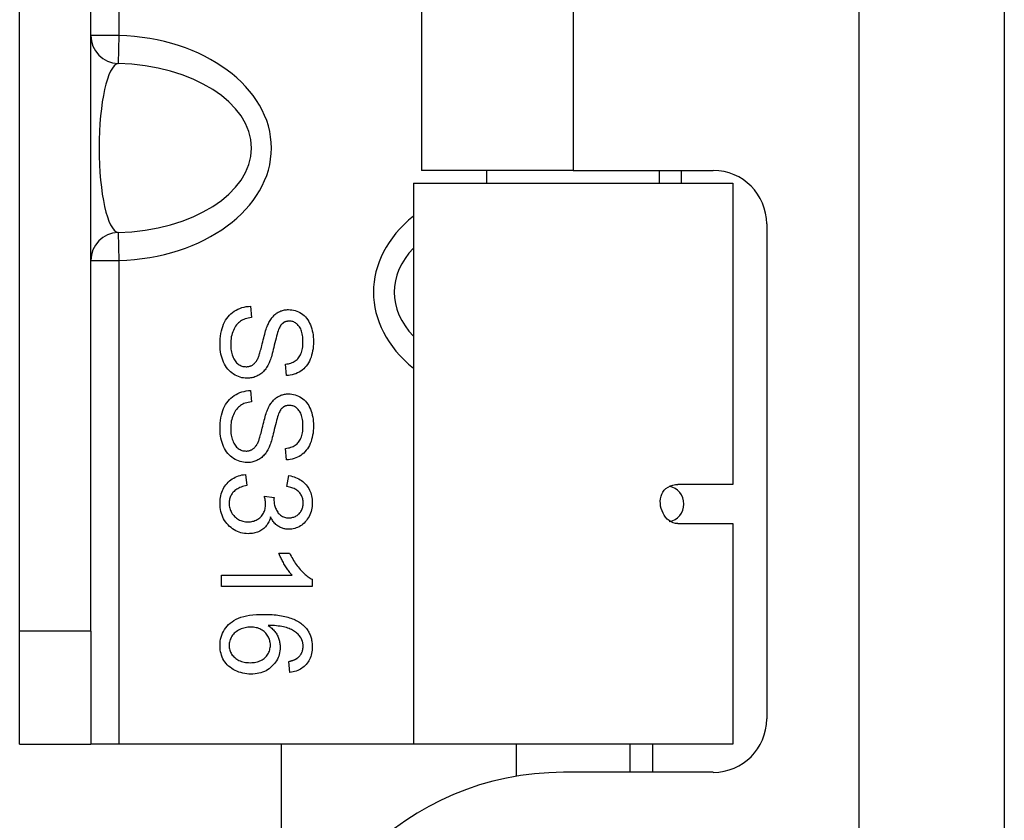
# Model space of a CAD drawing. Header units: inches. Extents: x 5 to 143, y 9 to 75.
# Tile 75 of 125: x 40.547 to 41.636, y 51.092 to 51.977. Entities that reach past the tile are written whole.
import ezdxf

# ---------------------------------------------------------------- set-up
doc = ezdxf.new("R2010")
doc.units = ezdxf.units.IN
doc.header["$MEASUREMENT"] = 0
doc.layers.add('Visible Edges(ANSI)', color=7, linetype='Continuous', lineweight=25)
doc.layers.add('Visible Tangent Edges(ANSI)', color=7, linetype='Continuous', lineweight=25)

msp = doc.modelspace()

# ---------------------------------------------------------------- linework, layer by layer
at = {"layer": 'Visible Edges(ANSI)'}
for p, q in [((41.6364, 27.0341), (41.6364, 56.5151)), ((40.5468, 51.3011), (40.5468, 53.5511)), ((40.6256, 51.3011), (40.6256, 53.5511)), ((40.9914, 53.0416), (40.9914, 51.8106)), ((41.1594, 51.8106), (40.9914, 51.8106)), ((41.0639, 51.7966), (41.0639, 51.8106)), ((41.1594, 51.8106), (41.3143, 51.8106)), ((41.2548, 51.7966), (41.2548, 51.8106)), ((41.2788, 51.8106), (41.2788, 51.7966)), ((40.9826, 51.7966), (41.3361, 51.7966)), ((40.9826, 51.7966), (40.9826, 51.1761)), ((41.3361, 51.7966), (41.3361, 51.4635)), ((41.3734, 51.7515), (41.3734, 51.2041)), ((40.8023, 51.6605), (40.8034, 51.648)), ((40.842, 51.5839), (40.8411, 51.5965)), ((40.8023, 51.5673), (40.8034, 51.5548)), ((40.842, 51.4907), (40.8411, 51.5033)), ((40.7967, 51.4745), (40.7983, 51.4622)), ((40.8424, 51.461), (40.8446, 51.4733)), ((41.3361, 51.4635), (41.2752, 51.4635)), ((40.8176, 51.4503), (40.8283, 51.449)), ((41.2752, 51.4202), (41.3361, 51.4202)), ((41.3361, 51.4202), (41.3361, 51.1761)), ((40.8336, 51.3875), (40.8455, 51.3875)), ((40.7702, 51.363), (40.8484, 51.363)), ((40.7702, 51.3507), (40.7702, 51.363)), ((40.8705, 51.3507), (40.7702, 51.3507)), ((40.8705, 51.3586), (40.8705, 51.3507)), ((40.5468, 51.1761), (40.5468, 51.3011)), ((40.6256, 51.3011), (40.6256, 51.1761)), ((40.8456, 51.2554), (40.8446, 51.2676)), ((40.5468, 51.1761), (40.6256, 51.1761)), ((40.6566, 51.1761), (40.6256, 51.1761)), ((40.9826, 51.1761), (40.6566, 51.1761)), ((40.8364, 50.8331), (40.8364, 51.1761)), ((41.3361, 51.1761), (40.9826, 51.1761)), ((41.0964, 51.1407), (41.0964, 51.1761)), ((41.2223, 51.1451), (41.2223, 51.1761)), ((41.3143, 51.1451), (41.1484, 51.1451))]:
    msp.add_line(p, q, dxfattribs=at)
at = {"layer": 'Visible Edges(ANSI)', "flags": 128}
for points in [[(40.7685, 51.6179), (40.7686, 51.6212), (40.7687, 51.6244), (40.769, 51.6275), (40.7695, 51.6304), (40.77, 51.6332), (40.7707, 51.6358), (40.7715, 51.6383), (40.7725, 51.6407), (40.7735, 51.6429), (40.7747, 51.645), (40.776, 51.647), (40.7774, 51.6488), (40.779, 51.6506), (40.7806, 51.6522), (40.7824, 51.6537), (40.7843, 51.655), (40.7864, 51.6562), (40.7884, 51.6573), (40.7906, 51.6582), (40.7928, 51.659), (40.7951, 51.6596), (40.7974, 51.6601), (40.7999, 51.6604), (40.8023, 51.6605)], [(40.8226, 51.6426), (40.8232, 51.6438), (40.8239, 51.6449), (40.8246, 51.646), (40.8253, 51.647), (40.826, 51.648), (40.8268, 51.6489), (40.8276, 51.6497), (40.8284, 51.6506), (40.8292, 51.6513), (40.8301, 51.652), (40.831, 51.6527), (40.8319, 51.6533), (40.8328, 51.6539), (40.8338, 51.6544), (40.8348, 51.6548), (40.8358, 51.6553), (40.8368, 51.6556), (40.8378, 51.6559), (40.8388, 51.6562), (40.8399, 51.6564), (40.841, 51.6566), (40.8421, 51.6567), (40.8432, 51.6568), (40.8443, 51.6568)], [(40.8443, 51.6568), (40.8462, 51.6567), (40.8481, 51.6565), (40.8499, 51.6562), (40.8517, 51.6557), (40.8534, 51.6551), (40.8552, 51.6544), (40.8569, 51.6535), (40.8585, 51.6525), (40.8601, 51.6514), (40.8616, 51.6501), (40.863, 51.6487), (40.8643, 51.6472), (40.8655, 51.6456), (40.8666, 51.6438), (40.8676, 51.6419), (40.8685, 51.6399), (40.8693, 51.6378), (40.87, 51.6357), (40.8706, 51.6335), (40.8711, 51.6312), (40.8714, 51.6289), (40.8717, 51.6265), (40.8719, 51.624), (40.8719, 51.6215)], [(40.8034, 51.648), (40.8016, 51.6478), (40.7998, 51.6474), (40.7981, 51.647), (40.7965, 51.6465), (40.795, 51.646), (40.7936, 51.6454), (40.7923, 51.6447), (40.7911, 51.6439), (40.7899, 51.643), (40.7888, 51.642), (40.7877, 51.641), (40.7867, 51.6398), (40.7858, 51.6384), (40.7849, 51.637), (40.784, 51.6355), (40.7833, 51.6338), (40.7826, 51.6321), (40.782, 51.6303), (40.7815, 51.6285), (40.781, 51.6266), (40.7807, 51.6246), (40.7805, 51.6226), (40.7804, 51.6206), (40.7803, 51.6185)], [(40.8452, 51.6441), (40.8448, 51.6441), (40.8444, 51.6441), (40.8439, 51.644), (40.8435, 51.644), (40.8431, 51.6439), (40.8427, 51.6438), (40.8422, 51.6438), (40.8418, 51.6437), (40.8415, 51.6435), (40.8411, 51.6434), (40.8407, 51.6433), (40.8403, 51.6431), (40.8399, 51.6429), (40.8396, 51.6428), (40.8392, 51.6426), (40.8389, 51.6424), (40.8385, 51.6421), (40.8382, 51.6419), (40.8379, 51.6416), (40.8375, 51.6414), (40.8372, 51.6411), (40.8369, 51.6408), (40.8366, 51.6405), (40.8363, 51.6402)], [(40.8603, 51.621), (40.8602, 51.6229), (40.8601, 51.6248), (40.86, 51.6266), (40.8598, 51.6283), (40.8595, 51.6299), (40.8592, 51.6314), (40.8588, 51.6328), (40.8583, 51.6341), (40.8578, 51.6354), (40.8572, 51.6365), (40.8565, 51.6376), (40.8558, 51.6386), (40.8551, 51.6394), (40.8543, 51.6402), (40.8535, 51.641), (40.8527, 51.6416), (40.8519, 51.6422), (40.851, 51.6427), (40.8501, 51.6431), (40.8492, 51.6435), (40.8482, 51.6437), (40.8473, 51.6439), (40.8463, 51.644), (40.8452, 51.6441)], [(40.8114, 51.6054), (40.8117, 51.6061), (40.812, 51.607), (40.8123, 51.608), (40.8127, 51.6091), (40.813, 51.6104), (40.8134, 51.6119), (40.8139, 51.6134), (40.8143, 51.6151), (40.8148, 51.6169), (40.8153, 51.6189), (40.8158, 51.621), (40.8163, 51.6232), (40.8169, 51.6255), (40.8174, 51.6276), (40.818, 51.6296), (40.8185, 51.6315), (40.819, 51.6333), (40.8195, 51.635), (40.8201, 51.6366), (40.8206, 51.638), (40.8211, 51.6393), (40.8216, 51.6405), (40.8221, 51.6416), (40.8226, 51.6426)], [(40.8363, 51.6402), (40.8358, 51.6395), (40.8352, 51.6386), (40.8346, 51.6375), (40.834, 51.6362), (40.8334, 51.6348), (40.8328, 51.6332), (40.8322, 51.6315), (40.8317, 51.6295), (40.8311, 51.6274), (40.8305, 51.6252), (40.8298, 51.6227), (40.8292, 51.6201), (40.8286, 51.6175), (40.828, 51.615), (40.8275, 51.6126), (40.8269, 51.6104), (40.8263, 51.6084), (40.8258, 51.6065), (40.8253, 51.6047), (40.8248, 51.603), (40.8243, 51.6015), (40.8238, 51.6002), (40.8233, 51.599), (40.8228, 51.5979)], [(40.8719, 51.6215), (40.8719, 51.6188), (40.8717, 51.6161), (40.8714, 51.6135), (40.871, 51.6111), (40.8705, 51.6086), (40.8699, 51.6063), (40.8692, 51.6041), (40.8683, 51.6019), (40.8674, 51.5998), (40.8663, 51.5979), (40.8652, 51.5961), (40.8639, 51.5944), (40.8625, 51.5928), (40.8611, 51.5913), (40.8595, 51.59), (40.8578, 51.5888), (40.856, 51.5877), (40.8542, 51.5867), (40.8523, 51.5859), (40.8504, 51.5853), (40.8484, 51.5847), (40.8463, 51.5843), (40.8442, 51.584), (40.842, 51.5839)], [(40.7984, 51.5809), (40.7965, 51.581), (40.7945, 51.5812), (40.7926, 51.5815), (40.7907, 51.582), (40.7888, 51.5827), (40.787, 51.5835), (40.7852, 51.5844), (40.7834, 51.5855), (40.7817, 51.5867), (40.7801, 51.588), (40.7785, 51.5895), (40.7771, 51.591), (40.7758, 51.5927), (40.7746, 51.5946), (40.7734, 51.5965), (40.7724, 51.5986), (40.7715, 51.6008), (40.7707, 51.603), (40.77, 51.6053), (40.7695, 51.6077), (40.769, 51.6102), (40.7687, 51.6127), (40.7686, 51.6152), (40.7685, 51.6179)], [(40.7803, 51.6185), (40.7803, 51.6166), (40.7804, 51.6148), (40.7806, 51.6131), (40.7809, 51.6114), (40.7812, 51.6097), (40.7816, 51.6081), (40.782, 51.6066), (40.7826, 51.6051), (40.7831, 51.6037), (40.7838, 51.6024), (40.7845, 51.6011), (40.7852, 51.6), (40.786, 51.599), (40.7869, 51.598), (40.7878, 51.5972), (40.7887, 51.5964), (40.7897, 51.5958), (40.7907, 51.5952), (40.7918, 51.5947), (40.7928, 51.5943), (40.7939, 51.594), (40.795, 51.5938), (40.7962, 51.5937), (40.7973, 51.5936)], [(40.8411, 51.5965), (40.8426, 51.5967), (40.8441, 51.597), (40.8455, 51.5973), (40.8469, 51.5977), (40.8482, 51.5982), (40.8494, 51.5988), (40.8506, 51.5994), (40.8517, 51.6), (40.8527, 51.6008), (40.8537, 51.6016), (40.8546, 51.6025), (40.8554, 51.6035), (40.8562, 51.6045), (40.8569, 51.6056), (40.8575, 51.6068), (40.8581, 51.608), (40.8586, 51.6094), (40.859, 51.6108), (40.8594, 51.6123), (40.8597, 51.6139), (40.86, 51.6155), (40.8601, 51.6173), (40.8602, 51.6191), (40.8603, 51.621)], [(40.7973, 51.5936), (40.7981, 51.5936), (40.7988, 51.5937), (40.7996, 51.5938), (40.8003, 51.5939), (40.801, 51.5941), (40.8017, 51.5943), (40.8024, 51.5945), (40.8031, 51.5948), (40.8037, 51.5951), (40.8043, 51.5955), (40.8049, 51.5959), (40.8055, 51.5963), (40.8061, 51.5968), (40.8067, 51.5973), (40.8072, 51.5979), (40.8077, 51.5985), (40.8083, 51.5992), (40.8088, 51.5999), (40.8092, 51.6007), (40.8097, 51.6015), (40.8102, 51.6024), (40.8106, 51.6034), (40.811, 51.6043), (40.8114, 51.6054)], [(40.8228, 51.5979), (40.8221, 51.5965), (40.8214, 51.5951), (40.8207, 51.5938), (40.8199, 51.5926), (40.8191, 51.5914), (40.8183, 51.5903), (40.8174, 51.5893), (40.8165, 51.5883), (40.8156, 51.5874), (40.8146, 51.5866), (40.8136, 51.5858), (40.8126, 51.585), (40.8116, 51.5844), (40.8105, 51.5838), (40.8094, 51.5832), (40.8083, 51.5827), (40.8072, 51.5823), (40.806, 51.5819), (40.8048, 51.5816), (40.8036, 51.5814), (40.8023, 51.5812), (40.8011, 51.581), (40.7998, 51.5809), (40.7984, 51.5809)], [(40.7685, 51.5246), (40.7686, 51.528), (40.7687, 51.5312), (40.769, 51.5342), (40.7695, 51.5372), (40.77, 51.5399), (40.7707, 51.5426), (40.7715, 51.5451), (40.7725, 51.5474), (40.7735, 51.5497), (40.7747, 51.5518), (40.776, 51.5537), (40.7774, 51.5556), (40.779, 51.5573), (40.7806, 51.5589), (40.7824, 51.5604), (40.7843, 51.5618), (40.7864, 51.563), (40.7884, 51.5641), (40.7906, 51.565), (40.7928, 51.5658), (40.7951, 51.5664), (40.7974, 51.5669), (40.7999, 51.5672), (40.8023, 51.5673)], [(40.8226, 51.5494), (40.8232, 51.5506), (40.8239, 51.5517), (40.8246, 51.5528), (40.8253, 51.5538), (40.826, 51.5548), (40.8268, 51.5557), (40.8276, 51.5565), (40.8284, 51.5573), (40.8292, 51.5581), (40.8301, 51.5588), (40.831, 51.5595), (40.8319, 51.5601), (40.8328, 51.5606), (40.8338, 51.5612), (40.8348, 51.5616), (40.8358, 51.562), (40.8368, 51.5624), (40.8378, 51.5627), (40.8388, 51.563), (40.8399, 51.5632), (40.841, 51.5634), (40.8421, 51.5635), (40.8432, 51.5636), (40.8443, 51.5636)], [(40.8443, 51.5636), (40.8462, 51.5635), (40.8481, 51.5633), (40.8499, 51.563), (40.8517, 51.5625), (40.8534, 51.5619), (40.8552, 51.5612), (40.8569, 51.5603), (40.8585, 51.5593), (40.8601, 51.5581), (40.8616, 51.5569), (40.863, 51.5555), (40.8643, 51.554), (40.8655, 51.5524), (40.8666, 51.5506), (40.8676, 51.5487), (40.8685, 51.5467), (40.8693, 51.5446), (40.87, 51.5425), (40.8706, 51.5402), (40.8711, 51.538), (40.8714, 51.5356), (40.8717, 51.5333), (40.8719, 51.5308), (40.8719, 51.5283)], [(40.8034, 51.5548), (40.8016, 51.5546), (40.7998, 51.5542), (40.7981, 51.5538), (40.7965, 51.5533), (40.795, 51.5528), (40.7936, 51.5521), (40.7923, 51.5514), (40.7911, 51.5507), (40.7899, 51.5498), (40.7888, 51.5488), (40.7877, 51.5477), (40.7867, 51.5465), (40.7858, 51.5452), (40.7849, 51.5438), (40.784, 51.5423), (40.7833, 51.5406), (40.7826, 51.5389), (40.782, 51.5371), (40.7815, 51.5353), (40.781, 51.5334), (40.7807, 51.5314), (40.7805, 51.5294), (40.7804, 51.5274), (40.7803, 51.5253)], [(40.8114, 51.5121), (40.8117, 51.5129), (40.812, 51.5138), (40.8123, 51.5148), (40.8127, 51.5159), (40.813, 51.5172), (40.8134, 51.5186), (40.8139, 51.5202), (40.8143, 51.5219), (40.8148, 51.5237), (40.8153, 51.5257), (40.8158, 51.5278), (40.8163, 51.53), (40.8169, 51.5323), (40.8174, 51.5344), (40.818, 51.5364), (40.8185, 51.5383), (40.819, 51.5401), (40.8195, 51.5418), (40.8201, 51.5433), (40.8206, 51.5448), (40.8211, 51.5461), (40.8216, 51.5473), (40.8221, 51.5484), (40.8226, 51.5494)], [(40.8363, 51.547), (40.8358, 51.5462), (40.8352, 51.5453), (40.8346, 51.5443), (40.834, 51.543), (40.8334, 51.5416), (40.8328, 51.54), (40.8322, 51.5383), (40.8317, 51.5363), (40.8311, 51.5342), (40.8305, 51.532), (40.8298, 51.5295), (40.8292, 51.5269), (40.8286, 51.5243), (40.828, 51.5218), (40.8275, 51.5194), (40.8269, 51.5172), (40.8263, 51.5152), (40.8258, 51.5132), (40.8253, 51.5115), (40.8248, 51.5098), (40.8243, 51.5083), (40.8238, 51.507), (40.8233, 51.5058), (40.8228, 51.5047)], [(40.8452, 51.5509), (40.8448, 51.5509), (40.8444, 51.5508), (40.8439, 51.5508), (40.8435, 51.5508), (40.8431, 51.5507), (40.8427, 51.5506), (40.8422, 51.5505), (40.8418, 51.5504), (40.8415, 51.5503), (40.8411, 51.5502), (40.8407, 51.55), (40.8403, 51.5499), (40.8399, 51.5497), (40.8396, 51.5495), (40.8392, 51.5493), (40.8389, 51.5491), (40.8385, 51.5489), (40.8382, 51.5487), (40.8379, 51.5484), (40.8375, 51.5482), (40.8372, 51.5479), (40.8369, 51.5476), (40.8366, 51.5473), (40.8363, 51.547)], [(40.8603, 51.5278), (40.8602, 51.5297), (40.8601, 51.5316), (40.86, 51.5334), (40.8598, 51.5351), (40.8595, 51.5367), (40.8592, 51.5382), (40.8588, 51.5396), (40.8583, 51.5409), (40.8578, 51.5422), (40.8572, 51.5433), (40.8565, 51.5444), (40.8558, 51.5453), (40.8551, 51.5462), (40.8543, 51.547), (40.8535, 51.5478), (40.8527, 51.5484), (40.8519, 51.549), (40.851, 51.5495), (40.8501, 51.5499), (40.8492, 51.5503), (40.8482, 51.5505), (40.8473, 51.5507), (40.8463, 51.5508), (40.8452, 51.5509)], [(40.7984, 51.4877), (40.7965, 51.4878), (40.7945, 51.488), (40.7926, 51.4883), (40.7907, 51.4888), (40.7888, 51.4895), (40.787, 51.4903), (40.7852, 51.4912), (40.7834, 51.4923), (40.7817, 51.4935), (40.7801, 51.4948), (40.7785, 51.4962), (40.7771, 51.4978), (40.7758, 51.4995), (40.7746, 51.5014), (40.7734, 51.5033), (40.7724, 51.5054), (40.7715, 51.5076), (40.7707, 51.5098), (40.77, 51.5121), (40.7695, 51.5145), (40.769, 51.5169), (40.7687, 51.5194), (40.7686, 51.522), (40.7685, 51.5246)], [(40.7803, 51.5253), (40.7803, 51.5234), (40.7804, 51.5216), (40.7806, 51.5198), (40.7809, 51.5181), (40.7812, 51.5165), (40.7816, 51.5149), (40.782, 51.5134), (40.7826, 51.5119), (40.7831, 51.5105), (40.7838, 51.5092), (40.7845, 51.5079), (40.7852, 51.5068), (40.786, 51.5058), (40.7869, 51.5048), (40.7878, 51.504), (40.7887, 51.5032), (40.7897, 51.5026), (40.7907, 51.502), (40.7918, 51.5015), (40.7928, 51.5011), (40.7939, 51.5008), (40.795, 51.5006), (40.7962, 51.5005), (40.7973, 51.5004)], [(40.8411, 51.5033), (40.8426, 51.5035), (40.8441, 51.5038), (40.8455, 51.5041), (40.8469, 51.5045), (40.8482, 51.505), (40.8494, 51.5055), (40.8506, 51.5061), (40.8517, 51.5068), (40.8527, 51.5076), (40.8537, 51.5084), (40.8546, 51.5093), (40.8554, 51.5102), (40.8562, 51.5113), (40.8569, 51.5124), (40.8575, 51.5136), (40.8581, 51.5148), (40.8586, 51.5162), (40.859, 51.5176), (40.8594, 51.5191), (40.8597, 51.5207), (40.86, 51.5223), (40.8601, 51.5241), (40.8602, 51.5259), (40.8603, 51.5278)], [(40.8719, 51.5283), (40.8719, 51.5256), (40.8717, 51.5229), (40.8714, 51.5203), (40.871, 51.5178), (40.8705, 51.5154), (40.8699, 51.5131), (40.8692, 51.5108), (40.8683, 51.5087), (40.8674, 51.5066), (40.8663, 51.5047), (40.8652, 51.5029), (40.8639, 51.5012), (40.8625, 51.4996), (40.8611, 51.4981), (40.8595, 51.4968), (40.8578, 51.4956), (40.856, 51.4945), (40.8542, 51.4935), (40.8523, 51.4927), (40.8504, 51.492), (40.8484, 51.4915), (40.8463, 51.4911), (40.8442, 51.4908), (40.842, 51.4907)], [(40.7973, 51.5004), (40.7981, 51.5004), (40.7988, 51.5005), (40.7996, 51.5006), (40.8003, 51.5007), (40.801, 51.5009), (40.8017, 51.5011), (40.8024, 51.5013), (40.8031, 51.5016), (40.8037, 51.5019), (40.8043, 51.5023), (40.8049, 51.5027), (40.8055, 51.5031), (40.8061, 51.5036), (40.8067, 51.5041), (40.8072, 51.5047), (40.8077, 51.5053), (40.8083, 51.506), (40.8088, 51.5067), (40.8092, 51.5075), (40.8097, 51.5083), (40.8102, 51.5092), (40.8106, 51.5101), (40.811, 51.5111), (40.8114, 51.5121)], [(40.8228, 51.5047), (40.8221, 51.5033), (40.8214, 51.5019), (40.8207, 51.5006), (40.8199, 51.4994), (40.8191, 51.4982), (40.8183, 51.4971), (40.8174, 51.4961), (40.8165, 51.4951), (40.8156, 51.4942), (40.8146, 51.4933), (40.8136, 51.4926), (40.8126, 51.4918), (40.8116, 51.4912), (40.8105, 51.4906), (40.8094, 51.49), (40.8083, 51.4895), (40.8072, 51.4891), (40.806, 51.4887), (40.8048, 51.4884), (40.8036, 51.4881), (40.8023, 51.4879), (40.8011, 51.4878), (40.7998, 51.4877), (40.7984, 51.4877)], [(40.7685, 51.4427), (40.7685, 51.4449), (40.7687, 51.447), (40.769, 51.449), (40.7694, 51.451), (40.7699, 51.4529), (40.7705, 51.4548), (40.7712, 51.4566), (40.772, 51.4583), (40.7729, 51.46), (40.7739, 51.4616), (40.7751, 51.4631), (40.7763, 51.4646), (40.7777, 51.466), (40.7791, 51.4673), (40.7806, 51.4685), (40.7821, 51.4695), (40.7837, 51.4705), (40.7854, 51.4714), (40.7871, 51.4722), (40.7889, 51.4729), (40.7907, 51.4734), (40.7927, 51.4739), (40.7946, 51.4742), (40.7967, 51.4745)], [(40.8446, 51.4733), (40.8467, 51.4729), (40.8486, 51.4724), (40.8505, 51.4718), (40.8522, 51.4711), (40.854, 51.4704), (40.8556, 51.4696), (40.8571, 51.4687), (40.8586, 51.4677), (40.86, 51.4667), (40.8614, 51.4655), (40.8626, 51.4643), (40.8638, 51.463), (40.8648, 51.4617), (40.8658, 51.4603), (40.8667, 51.4588), (40.8675, 51.4573), (40.8682, 51.4557), (40.8689, 51.4541), (40.8694, 51.4524), (40.8698, 51.4507), (40.8701, 51.4489), (40.8704, 51.447), (40.8705, 51.4451), (40.8705, 51.4432)], [(40.7983, 51.4622), (40.7966, 51.4618), (40.795, 51.4614), (40.7934, 51.461), (40.792, 51.4605), (40.7906, 51.4599), (40.7893, 51.4594), (40.7881, 51.4587), (40.787, 51.4581), (40.7859, 51.4574), (40.7849, 51.4566), (40.784, 51.4558), (40.7832, 51.455), (40.7825, 51.4542), (40.7818, 51.4533), (40.7812, 51.4523), (40.7807, 51.4514), (40.7802, 51.4504), (40.7798, 51.4494), (40.7794, 51.4483), (40.7791, 51.4473), (40.7789, 51.4462), (40.7788, 51.445), (40.7787, 51.4438), (40.7786, 51.4426)], [(40.8605, 51.4429), (40.8605, 51.4441), (40.8604, 51.4453), (40.8602, 51.4464), (40.86, 51.4474), (40.8597, 51.4485), (40.8594, 51.4495), (40.859, 51.4505), (40.8585, 51.4514), (40.858, 51.4523), (40.8574, 51.4532), (40.8567, 51.4541), (40.856, 51.4549), (40.8552, 51.4556), (40.8544, 51.4564), (40.8535, 51.457), (40.8525, 51.4577), (40.8515, 51.4582), (40.8504, 51.4588), (40.8492, 51.4593), (40.848, 51.4597), (40.8467, 51.4601), (40.8453, 51.4605), (40.8439, 51.4608), (40.8424, 51.461)], [(41.2752, 51.4202), (41.2725, 51.4204), (41.27, 51.421), (41.2676, 51.4221), (41.2654, 51.4235), (41.2634, 51.4252), (41.2616, 51.4271), (41.26, 51.4293), (41.2587, 51.4317), (41.2576, 51.4342), (41.2567, 51.4368), (41.2561, 51.4395), (41.2558, 51.4423), (41.2557, 51.445), (41.256, 51.4477), (41.2566, 51.4503), (41.2574, 51.4527), (41.2586, 51.455), (41.2601, 51.4571), (41.262, 51.459), (41.2643, 51.4606), (41.2668, 51.4618), (41.2696, 51.4627), (41.2724, 51.4633), (41.2752, 51.4635)], [(40.8189, 51.4416), (40.8189, 51.4419), (40.8189, 51.4422), (40.8189, 51.4425), (40.8189, 51.4428), (40.8189, 51.4431), (40.8189, 51.4435), (40.8188, 51.4438), (40.8188, 51.4441), (40.8188, 51.4445), (40.8187, 51.4448), (40.8187, 51.4452), (40.8186, 51.4455), (40.8185, 51.4459), (40.8185, 51.4462), (40.8184, 51.4466), (40.8183, 51.447), (40.8183, 51.4474), (40.8182, 51.4478), (40.8181, 51.4482), (40.818, 51.4486), (40.8179, 51.449), (40.8178, 51.4494), (40.8177, 51.4498), (40.8176, 51.4503)], [(40.8283, 51.449), (40.8283, 51.4489), (40.8283, 51.4487), (40.8283, 51.4486), (40.8283, 51.4485), (40.8283, 51.4484), (40.8283, 51.4484), (40.8282, 51.4483), (40.8282, 51.4482), (40.8282, 51.4481), (40.8282, 51.448), (40.8282, 51.4479), (40.8282, 51.4478), (40.8282, 51.4477), (40.8282, 51.4477), (40.8282, 51.4476), (40.8282, 51.4475), (40.8282, 51.4474), (40.8282, 51.4474), (40.8282, 51.4473), (40.8282, 51.4472), (40.8282, 51.4472), (40.8282, 51.4471), (40.8282, 51.447), (40.8282, 51.447)], [(40.7997, 51.409), (40.7976, 51.4091), (40.7955, 51.4093), (40.7935, 51.4096), (40.7915, 51.4101), (40.7896, 51.4107), (40.7877, 51.4114), (40.7859, 51.4123), (40.7841, 51.4133), (40.7824, 51.4144), (40.7807, 51.4157), (40.7791, 51.4171), (40.7776, 51.4186), (40.7761, 51.4202), (40.7748, 51.4219), (40.7736, 51.4237), (40.7725, 51.4255), (40.7716, 51.4274), (40.7708, 51.4294), (40.7701, 51.4314), (40.7695, 51.4336), (40.7691, 51.4357), (40.7687, 51.438), (40.7686, 51.4403), (40.7685, 51.4427)], [(40.7786, 51.4426), (40.7787, 51.4412), (40.7788, 51.4398), (40.779, 51.4385), (40.7793, 51.4371), (40.7797, 51.4359), (40.7801, 51.4346), (40.7807, 51.4334), (40.7813, 51.4323), (40.782, 51.4311), (40.7828, 51.4301), (40.7837, 51.429), (40.7846, 51.428), (40.7857, 51.4271), (40.7867, 51.4262), (40.7878, 51.4254), (40.789, 51.4247), (40.7902, 51.4241), (40.7914, 51.4235), (40.7926, 51.4231), (40.7939, 51.4227), (40.7953, 51.4224), (40.7966, 51.4222), (40.7981, 51.4221), (40.7995, 51.4221)], [(40.7995, 51.4221), (40.8009, 51.4221), (40.8023, 51.4222), (40.8036, 51.4224), (40.8048, 51.4227), (40.806, 51.423), (40.8072, 51.4234), (40.8084, 51.4239), (40.8095, 51.4245), (40.8105, 51.4252), (40.8115, 51.4259), (40.8125, 51.4267), (40.8135, 51.4276), (40.8143, 51.4285), (40.8151, 51.4295), (40.8159, 51.4305), (40.8165, 51.4316), (40.8171, 51.4327), (40.8176, 51.4339), (40.818, 51.4351), (40.8183, 51.4363), (40.8186, 51.4376), (40.8188, 51.4389), (40.8189, 51.4402), (40.8189, 51.4416)], [(40.8282, 51.447), (40.8282, 51.4457), (40.8283, 51.4444), (40.8284, 51.4432), (40.8286, 51.4419), (40.8289, 51.4407), (40.8292, 51.4395), (40.8296, 51.4384), (40.83, 51.4372), (40.8305, 51.4361), (40.831, 51.435), (40.8316, 51.4339), (40.8323, 51.4328), (40.833, 51.4318), (40.8338, 51.4309), (40.8346, 51.4301), (40.8355, 51.4293), (40.8365, 51.4287), (40.8375, 51.4281), (40.8386, 51.4276), (40.8397, 51.4273), (40.8409, 51.4269), (40.8422, 51.4267), (40.8435, 51.4266), (40.8449, 51.4266)], [(40.8705, 51.4432), (40.8705, 51.4411), (40.8703, 51.4392), (40.8701, 51.4372), (40.8697, 51.4353), (40.8692, 51.4335), (40.8686, 51.4316), (40.8679, 51.4299), (40.867, 51.4281), (40.8661, 51.4264), (40.8651, 51.4249), (40.8641, 51.4234), (40.8629, 51.422), (40.8617, 51.4208), (40.8603, 51.4196), (40.859, 51.4185), (40.8575, 51.4176), (40.856, 51.4167), (40.8544, 51.416), (40.8528, 51.4153), (40.8512, 51.4148), (40.8496, 51.4144), (40.848, 51.4141), (40.8463, 51.414), (40.8446, 51.4139)], [(40.8449, 51.4266), (40.846, 51.4266), (40.8471, 51.4267), (40.8481, 51.4268), (40.8491, 51.4271), (40.8501, 51.4273), (40.8511, 51.4277), (40.852, 51.4281), (40.8529, 51.4286), (40.8537, 51.4291), (40.8545, 51.4297), (40.8553, 51.4304), (40.8561, 51.4311), (40.8568, 51.4319), (40.8574, 51.4327), (40.858, 51.4336), (40.8585, 51.4345), (40.859, 51.4354), (40.8594, 51.4364), (40.8597, 51.4374), (40.86, 51.4384), (40.8602, 51.4395), (40.8604, 51.4406), (40.8605, 51.4418), (40.8605, 51.4429)], [(40.8244, 51.4277), (40.824, 51.4262), (40.8236, 51.4248), (40.8231, 51.4235), (40.8225, 51.4222), (40.8219, 51.421), (40.8212, 51.4198), (40.8205, 51.4187), (40.8197, 51.4176), (40.8188, 51.4166), (40.8179, 51.4156), (40.8169, 51.4147), (40.8159, 51.4139), (40.8148, 51.4131), (40.8136, 51.4124), (40.8124, 51.4118), (40.8112, 51.4112), (40.8099, 51.4107), (40.8086, 51.4102), (40.8072, 51.4099), (40.8058, 51.4096), (40.8044, 51.4093), (40.8029, 51.4092), (40.8013, 51.4091), (40.7997, 51.409)], [(40.8446, 51.4139), (40.8436, 51.4139), (40.8425, 51.414), (40.8415, 51.4141), (40.8404, 51.4143), (40.8394, 51.4145), (40.8384, 51.4148), (40.8375, 51.4151), (40.8365, 51.4154), (40.8356, 51.4158), (40.8346, 51.4163), (40.8337, 51.4168), (40.8328, 51.4174), (40.8319, 51.418), (40.8311, 51.4186), (40.8303, 51.4193), (40.8295, 51.4201), (40.8288, 51.4208), (40.828, 51.4217), (40.8273, 51.4226), (40.8267, 51.4235), (40.8261, 51.4245), (40.8255, 51.4255), (40.8249, 51.4266), (40.8244, 51.4277)], [(40.8484, 51.363), (40.8477, 51.3637), (40.847, 51.3645), (40.8463, 51.3654), (40.8456, 51.3662), (40.8449, 51.3672), (40.8442, 51.3681), (40.8435, 51.3691), (40.8428, 51.3701), (40.8421, 51.3712), (40.8414, 51.3723), (40.8407, 51.3734), (40.8399, 51.3746), (40.8393, 51.3758), (40.8386, 51.377), (40.838, 51.3781), (40.8374, 51.3792), (40.8368, 51.3804), (40.8362, 51.3814), (40.8357, 51.3825), (40.8352, 51.3836), (40.8348, 51.3846), (40.8344, 51.3856), (40.834, 51.3866), (40.8336, 51.3875)], [(40.8455, 51.3875), (40.8463, 51.3858), (40.8471, 51.3842), (40.848, 51.3825), (40.8489, 51.381), (40.8498, 51.3794), (40.8508, 51.3779), (40.8518, 51.3764), (40.8528, 51.375), (40.8539, 51.3736), (40.8549, 51.3722), (40.856, 51.3708), (40.8572, 51.3695), (40.8583, 51.3683), (40.8595, 51.3671), (40.8606, 51.366), (40.8617, 51.3649), (40.8628, 51.3639), (40.864, 51.363), (40.8651, 51.3621), (40.8662, 51.3613), (40.8673, 51.3605), (40.8684, 51.3598), (40.8695, 51.3592), (40.8705, 51.3586)], [(40.7685, 51.285), (40.7686, 51.2875), (40.7688, 51.29), (40.7692, 51.2924), (40.7697, 51.2946), (40.7704, 51.2968), (40.7713, 51.299), (40.7723, 51.301), (40.7735, 51.303), (40.7748, 51.3049), (40.7763, 51.3067), (40.778, 51.3084), (40.7798, 51.3101), (40.7818, 51.3116), (40.7839, 51.313), (40.7863, 51.3143), (40.7889, 51.3155), (40.7917, 51.3165), (40.7947, 51.3173), (40.7979, 51.3181), (40.8013, 51.3187), (40.8049, 51.3192), (40.8087, 51.3195), (40.8127, 51.3197), (40.817, 51.3198)], [(40.817, 51.3198), (40.8194, 51.3197), (40.8217, 51.3197), (40.824, 51.3196), (40.8262, 51.3195), (40.8284, 51.3193), (40.8305, 51.3191), (40.8325, 51.3189), (40.8345, 51.3186), (40.8365, 51.3183), (40.8384, 51.3179), (40.8402, 51.3175), (40.842, 51.3171), (40.8437, 51.3166), (40.8454, 51.3161), (40.847, 51.3156), (40.8486, 51.315), (40.8501, 51.3144), (40.8515, 51.3137), (40.8529, 51.313), (40.8543, 51.3123), (40.8556, 51.3115), (40.8568, 51.3107), (40.858, 51.3099), (40.8591, 51.309)], [(40.8026, 51.3057), (40.801, 51.3056), (40.7994, 51.3055), (40.7979, 51.3053), (40.7964, 51.305), (40.7949, 51.3046), (40.7934, 51.3041), (40.7919, 51.3036), (40.7904, 51.303), (40.789, 51.3023), (40.7877, 51.3015), (40.7865, 51.3006), (40.7853, 51.2997), (40.7843, 51.2988), (40.7833, 51.2977), (40.7824, 51.2966), (40.7816, 51.2955), (40.7809, 51.2942), (40.7803, 51.293), (40.7797, 51.2918), (40.7793, 51.2905), (40.779, 51.2892), (40.7787, 51.288), (40.7786, 51.2866), (40.7786, 51.2853)], [(40.8242, 51.2858), (40.8242, 51.2871), (40.824, 51.2885), (40.8238, 51.2898), (40.8235, 51.291), (40.8232, 51.2923), (40.8227, 51.2935), (40.8222, 51.2946), (40.8215, 51.2957), (40.8208, 51.2968), (40.8201, 51.2979), (40.8192, 51.2989), (40.8182, 51.2999), (40.8172, 51.3008), (40.8161, 51.3016), (40.815, 51.3024), (40.8138, 51.3031), (40.8126, 51.3037), (40.8113, 51.3042), (40.81, 51.3047), (40.8086, 51.305), (40.8072, 51.3053), (40.8057, 51.3055), (40.8041, 51.3056), (40.8026, 51.3057)], [(40.8217, 51.3076), (40.8228, 51.3068), (40.8239, 51.306), (40.8249, 51.3052), (40.8258, 51.3044), (40.8267, 51.3035), (40.8276, 51.3026), (40.8284, 51.3017), (40.8292, 51.3008), (40.8299, 51.2998), (40.8306, 51.2988), (40.8312, 51.2978), (40.8318, 51.2967), (40.8323, 51.2956), (40.8328, 51.2945), (40.8332, 51.2935), (40.8336, 51.2924), (40.8339, 51.2912), (40.8342, 51.2901), (40.8345, 51.289), (40.8347, 51.2879), (40.8348, 51.2867), (40.8349, 51.2856), (40.835, 51.2844), (40.835, 51.2833)], [(40.8572, 51.2949), (40.8565, 51.2959), (40.8557, 51.2968), (40.8549, 51.2977), (40.854, 51.2985), (40.853, 51.2993), (40.852, 51.3001), (40.851, 51.3008), (40.8499, 51.3016), (40.8487, 51.3022), (40.8475, 51.3029), (40.8462, 51.3035), (40.8449, 51.3041), (40.8435, 51.3046), (40.842, 51.3051), (40.8404, 51.3055), (40.8387, 51.3059), (40.8369, 51.3063), (40.835, 51.3066), (40.833, 51.3069), (40.8309, 51.3071), (40.8288, 51.3073), (40.8265, 51.3074), (40.8241, 51.3075), (40.8217, 51.3076)], [(40.8591, 51.309), (40.86, 51.3082), (40.8609, 51.3074), (40.8618, 51.3066), (40.8626, 51.3057), (40.8634, 51.3049), (40.8641, 51.304), (40.8648, 51.303), (40.8655, 51.3021), (40.8661, 51.3011), (40.8667, 51.3001), (40.8672, 51.2991), (40.8677, 51.2981), (40.8681, 51.297), (40.8686, 51.2959), (40.8689, 51.2948), (40.8693, 51.2937), (40.8696, 51.2926), (40.8698, 51.2914), (40.8701, 51.2902), (40.8702, 51.289), (40.8704, 51.2877), (40.8705, 51.2865), (40.8705, 51.2852), (40.8705, 51.2839)], [(40.8605, 51.2846), (40.8605, 51.2851), (40.8605, 51.2856), (40.8604, 51.2861), (40.8604, 51.2865), (40.8603, 51.287), (40.8603, 51.2875), (40.8602, 51.2879), (40.8601, 51.2884), (40.86, 51.2888), (40.8599, 51.2893), (40.8598, 51.2897), (40.8597, 51.2901), (40.8595, 51.2906), (40.8594, 51.291), (40.8592, 51.2914), (40.859, 51.2918), (40.8588, 51.2922), (40.8586, 51.2926), (40.8584, 51.293), (40.8582, 51.2934), (40.858, 51.2938), (40.8577, 51.2942), (40.8575, 51.2945), (40.8572, 51.2949)], [(40.8026, 51.2537), (40.8003, 51.2537), (40.798, 51.2539), (40.7958, 51.2543), (40.7936, 51.2547), (40.7914, 51.2553), (40.7893, 51.256), (40.7872, 51.2568), (40.7852, 51.2578), (40.7832, 51.2588), (40.7814, 51.26), (40.7797, 51.2612), (40.778, 51.2626), (40.7766, 51.264), (40.7752, 51.2656), (40.7739, 51.2672), (40.7728, 51.2689), (40.7718, 51.2707), (40.7709, 51.2726), (40.7702, 51.2745), (40.7696, 51.2765), (40.7691, 51.2785), (40.7688, 51.2806), (40.7686, 51.2828), (40.7685, 51.285)], [(40.7786, 51.2853), (40.7786, 51.284), (40.7787, 51.2828), (40.7789, 51.2815), (40.7793, 51.2803), (40.7796, 51.2792), (40.7801, 51.278), (40.7807, 51.2769), (40.7813, 51.2759), (40.7821, 51.2748), (40.7829, 51.2738), (40.7838, 51.2728), (40.7848, 51.2719), (40.7859, 51.271), (40.7871, 51.2702), (40.7883, 51.2695), (40.7895, 51.2688), (40.7909, 51.2682), (40.7922, 51.2677), (40.7937, 51.2673), (40.7952, 51.267), (40.7968, 51.2667), (40.7984, 51.2665), (40.8001, 51.2664), (40.8019, 51.2663)], [(40.8019, 51.2663), (40.8036, 51.2664), (40.8052, 51.2665), (40.8068, 51.2667), (40.8083, 51.2669), (40.8098, 51.2673), (40.8111, 51.2677), (40.8125, 51.2682), (40.8137, 51.2688), (40.815, 51.2694), (40.8161, 51.2701), (40.8172, 51.2709), (40.8182, 51.2718), (40.8192, 51.2728), (40.8201, 51.2737), (40.8208, 51.2748), (40.8215, 51.2758), (40.8222, 51.2769), (40.8227, 51.2781), (40.8232, 51.2792), (40.8235, 51.2805), (40.8238, 51.2817), (40.824, 51.283), (40.8242, 51.2844), (40.8242, 51.2858)], [(40.8705, 51.2839), (40.8705, 51.2819), (40.8704, 51.28), (40.8701, 51.2782), (40.8698, 51.2765), (40.8694, 51.2748), (40.8689, 51.2731), (40.8683, 51.2715), (40.8676, 51.27), (40.8668, 51.2685), (40.8659, 51.2671), (40.865, 51.2658), (40.8639, 51.2645), (40.8628, 51.2633), (40.8616, 51.2622), (40.8603, 51.2611), (40.8589, 51.2601), (40.8575, 51.2593), (40.856, 51.2585), (40.8545, 51.2578), (40.8528, 51.2571), (40.8511, 51.2566), (40.8494, 51.2561), (40.8475, 51.2557), (40.8456, 51.2554)], [(40.8552, 51.2723), (40.8557, 51.2727), (40.8561, 51.2731), (40.8565, 51.2736), (40.8568, 51.274), (40.8572, 51.2745), (40.8575, 51.2749), (40.8578, 51.2754), (40.8582, 51.2759), (40.8584, 51.2764), (40.8587, 51.2769), (40.8589, 51.2774), (40.8592, 51.2779), (40.8594, 51.2784), (40.8596, 51.2789), (40.8597, 51.2795), (40.8599, 51.28), (40.86, 51.2806), (40.8602, 51.2811), (40.8603, 51.2817), (40.8603, 51.2823), (40.8604, 51.2828), (40.8605, 51.2834), (40.8605, 51.284), (40.8605, 51.2846)], [(40.835, 51.2833), (40.835, 51.2812), (40.8348, 51.2793), (40.8345, 51.2773), (40.834, 51.2755), (40.8335, 51.2737), (40.8328, 51.2719), (40.832, 51.2702), (40.831, 51.2685), (40.83, 51.2669), (40.8288, 51.2653), (40.8274, 51.2638), (40.826, 51.2623), (40.8245, 51.261), (40.8228, 51.2597), (40.8212, 51.2586), (40.8194, 51.2575), (40.8176, 51.2566), (40.8156, 51.2558), (40.8137, 51.2552), (40.8116, 51.2546), (40.8095, 51.2542), (40.8073, 51.2539), (40.805, 51.2537), (40.8026, 51.2537)], [(40.8446, 51.2676), (40.8452, 51.2678), (40.8458, 51.2679), (40.8464, 51.2681), (40.8469, 51.2682), (40.8475, 51.2684), (40.848, 51.2686), (40.8485, 51.2687), (40.849, 51.2689), (40.8495, 51.2691), (40.85, 51.2693), (40.8505, 51.2694), (40.8509, 51.2696), (40.8513, 51.2698), (40.8518, 51.27), (40.8522, 51.2702), (40.8526, 51.2704), (40.8529, 51.2707), (40.8533, 51.2709), (40.8537, 51.2711), (40.854, 51.2713), (40.8543, 51.2716), (40.8546, 51.2718), (40.8549, 51.272), (40.8552, 51.2723)]]:
    msp.add_lwpolyline(points, dxfattribs=at)
at = {"layer": 'Visible Edges(ANSI)'}
for centre, radius, start, end in [((41.3143, 51.7515), 0.0591, 0, 90), ((41.3143, 51.2041), 0.0591, 270, 0), ((41.1484, 50.8331), 0.312, 90, 180)]:
    msp.add_arc(centre, radius, start, end, dxfattribs=at)
msp.add_ellipse((41.2627, 51.4418), major_axis=(0, -0.0197), ratio=0.965926, start_param=0.151599, end_param=2.989993, dxfattribs=at)
at = {"layer": 'Visible Tangent Edges(ANSI)'}
for p, q in [((41.4754, 56.5151), (41.4754, 27.0341)), ((41.1594, 53.0416), (41.1594, 51.8106)), ((40.6566, 52.8922), (40.6566, 51.9599)), ((40.6566, 51.9599), (40.6256, 51.9599)), ((40.6566, 51.9599), (40.6557, 51.9289)), ((40.6557, 51.7421), (40.6566, 51.7111)), ((40.6256, 51.7111), (40.6566, 51.7111)), ((40.6566, 51.7111), (40.6566, 51.1761)), ((40.6256, 51.3011), (40.5468, 51.3011)), ((41.2472, 51.1761), (41.2472, 51.1451))]:
    msp.add_line(p, q, dxfattribs=at)
for centre, major_axis, ratio, start_param, end_param in [((40.6566, 51.9599), (-0.031, 0), 0.999578, 0, 1.54176), ((40.6493, 51.8355), (0.1761, 0), 0.707107, 4.753458, 7.812913), ((40.6566, 51.8355), (0, 0.0935), 0.234442, 0.041069, 3.100524), ((40.6493, 51.8355), (0.1541, 0), 0.606555, 4.753458, 7.812913), ((41.107, 51.6761), (-0.1687, 0), 0.738148, 5.541714, 7.024657), ((40.6566, 51.7111), (-0.031, 0), 0.999578, 4.741425, 6.283185), ((41.107, 51.6761), (-0.1458, 0), 0.641365, 5.734541, 6.83183)]:
    msp.add_ellipse(centre, major_axis=major_axis, ratio=ratio, start_param=start_param, end_param=end_param, dxfattribs=at)

doc.saveas('drawing.dxf')
